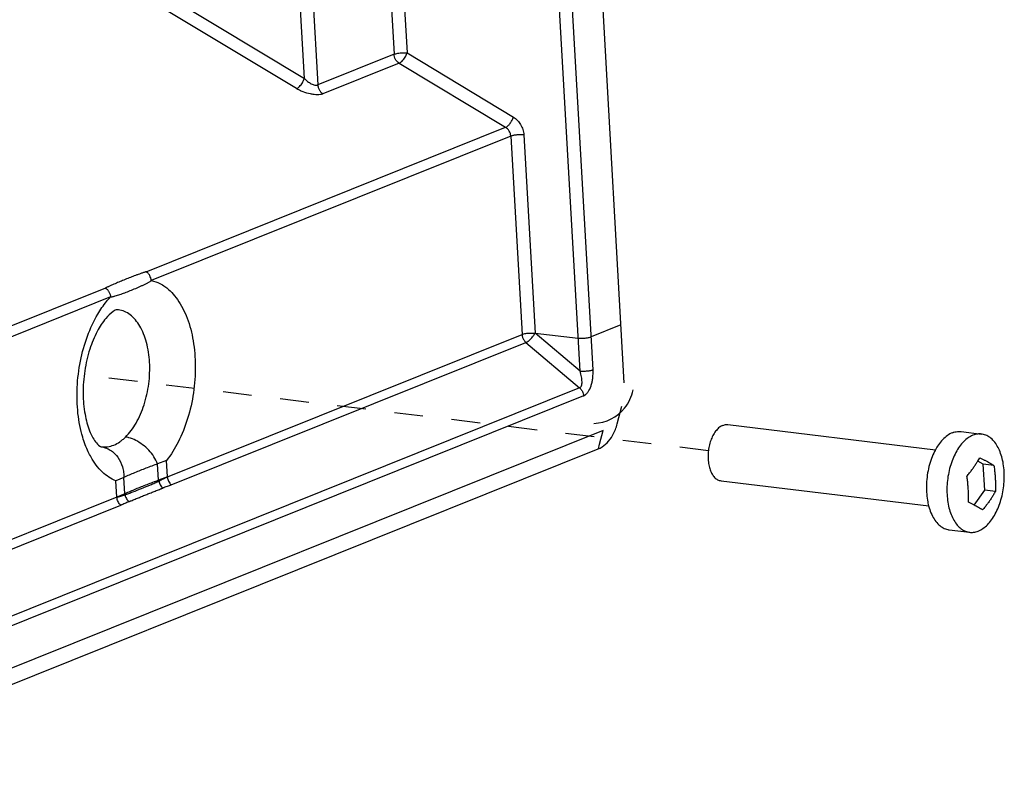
# Model space of a CAD drawing. Header units: inches. Extents: x -4 to 262, y 56 to 231.
# Tile 82 of 162: x 115.76 to 119.87, y 156.26 to 159.38. Entities that reach past the tile are written whole.
import ezdxf

# ---------------------------------------------------------------- set-up
doc = ezdxf.new("R2010")
doc.units = ezdxf.units.IN
doc.header["$LTSCALE"] = 1.2
doc.header["$MEASUREMENT"] = 0
doc.linetypes.add('DASHED', pattern=[0.2, 0.1, -0.1])
doc.layers.get('0').update_dxf_attribs({"linetype": 'CONTINUOUS'})
doc.layers.add('3_ALL_AXES', color=7, linetype='CONTINUOUS')

msp = doc.modelspace()

# ---------------------------------------------------------------- linework, layer by layer
at = {"color": 7, "linetype": 'Continuous'}
for p, q in [((116.9881546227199, 180.6778392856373), (118.28235895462, 157.8658338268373)), ((118.0989707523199, 157.9141848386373), (116.81602558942, 180.5277330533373)), ((118.15319809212, 157.9195782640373), (116.8702582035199, 180.5330335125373)), ((117.2590650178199, 160.3599362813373), (117.3227190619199, 159.2379523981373)), ((117.3132976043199, 160.3652372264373), (117.3769516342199, 159.2432535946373)), ((116.9484655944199, 159.1370208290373), (116.88663889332, 160.2267610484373)), ((116.94087146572, 160.2320622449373), (117.0045255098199, 159.1100783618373)), ((115.76099002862, 159.8526920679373), (116.9484655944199, 159.1370208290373)), ((116.9154995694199, 159.0944450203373), (115.7281392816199, 159.8100467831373)), ((117.3227190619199, 159.2379523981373), (117.0045255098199, 159.1100783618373)), ((117.3769516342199, 159.2432535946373), (117.82106892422, 158.9755916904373)), ((117.34410088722, 159.2006083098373), (117.0259073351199, 159.0727342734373)), ((117.34410088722, 159.2006083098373), (117.7882511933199, 158.9329265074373)), ((116.2883039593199, 158.3301352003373), (117.7882511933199, 158.9329265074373)), ((117.8643447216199, 158.9010761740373), (117.91130729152, 158.0733008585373)), ((117.8101121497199, 158.8957749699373), (116.3096867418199, 158.2927906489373)), ((117.8101121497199, 158.8957749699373), (117.8570747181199, 158.0679996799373)), ((116.1182316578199, 158.2617873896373), (112.8823677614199, 156.9613745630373)), ((116.1396134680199, 158.2244429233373), (112.9037499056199, 156.9240303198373)), ((118.2686482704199, 158.1075021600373), (118.14534773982, 158.0579507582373)), ((116.37709283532, 157.4732319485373), (117.8570747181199, 158.0679996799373)), ((116.3932075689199, 157.4397686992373), (117.8733584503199, 158.0343964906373)), ((117.8733584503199, 158.0343964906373), (118.0970604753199, 157.8447278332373)), ((118.0989707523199, 157.9141848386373), (117.9113073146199, 158.0733008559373)), ((117.9113073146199, 158.0733008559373), (118.09111516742, 158.0526495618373)), ((118.0970604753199, 157.8447278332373), (114.7120302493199, 156.4843687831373)), ((118.1138001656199, 157.8113078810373), (114.7827411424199, 156.4726385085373)), ((118.25422215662, 157.6943470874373), (118.2739100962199, 157.7686233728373)), ((118.19595912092, 157.6672313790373), (114.8578179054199, 156.3257158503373)), ((118.1806067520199, 157.6093114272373), (118.19595912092, 157.6672313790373)), ((119.68903870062, 157.6626619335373), (119.7746115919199, 157.6522875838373)), ((114.8557527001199, 156.2562812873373), (118.17453453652, 157.5900167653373)), ((116.0995670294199, 157.5992639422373), (116.09963621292, 157.5992540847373)), ((116.09963621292, 157.5992540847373), (116.1009770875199, 157.5990733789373)), ((118.1756065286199, 157.5904475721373), (118.1806067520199, 157.6093114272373)), ((116.3732020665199, 157.5418117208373), (116.3362718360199, 157.5277618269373)), ((116.37709283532, 157.4732319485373), (116.3732020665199, 157.5418117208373)), ((119.7586288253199, 157.5390589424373), (119.76686391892, 157.5532367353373)), ((116.3401625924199, 157.4591822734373), (116.3362718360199, 157.5277618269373)), ((119.7814908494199, 157.5267747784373), (119.7586161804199, 157.5390665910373)), ((119.78767285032, 157.4178091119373), (119.7814908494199, 157.5267747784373)), ((119.8261944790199, 157.5213551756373), (119.7814908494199, 157.5267747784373)), ((116.19568269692, 157.4712441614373), (116.1622407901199, 157.4570316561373)), ((116.19957353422, 157.4026631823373), (116.19568269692, 157.4712441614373)), ((116.3770928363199, 157.4732319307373), (116.3401625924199, 157.4591822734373)), ((116.1661315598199, 157.3884518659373), (116.1622407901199, 157.4570316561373)), ((119.74434220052, 157.3549644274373), (119.78767285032, 157.4178091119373)), ((119.83237647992, 157.4123895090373), (119.78767285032, 157.4178091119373)), ((116.1661315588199, 157.3884518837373), (113.9302670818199, 156.4899138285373)), ((116.19957353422, 157.4026631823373), (116.1661315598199, 157.3884518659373)), ((116.1996145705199, 157.4026810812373), (116.1996101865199, 157.3985273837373)), ((114.00668043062, 156.4806499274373), (116.18233532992, 157.3549204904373)), ((119.6392865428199, 157.2522809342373), (119.7248594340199, 157.2419065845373))]:
    msp.add_line(p, q, dxfattribs=at)
at = {"color": 4, "linetype": 'DASHED'}
msp.add_line((118.6346005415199, 157.5822894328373), (116.0307968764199, 157.8979591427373), dxfattribs=at)
at = {"color": 7, "linetype": 'Continuous'}
for start_param, end_param in [(3.2810612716, 3.6601385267), (2.6230467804, 3.2810612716)]:
    msp.add_ellipse((118.0785733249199, 157.9536398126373), major_axis=(-0.1848913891, 0.2154270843), ratio=0.7696541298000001, start_param=start_param, end_param=end_param, dxfattribs=at)
for points, start_tangent, end_tangent in [([(117.3227190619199, 159.2379523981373), (117.33816393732, 159.2419589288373), (117.35797246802, 159.2438951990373), (117.3769516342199, 159.2432535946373)], (0.9278755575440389, 0.3728899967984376), (0.9934690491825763, -0.1141019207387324)), ([(117.34410088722, 159.2006083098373), (117.3358489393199, 159.2073647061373), (117.3291915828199, 159.2163664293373), (117.32468872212, 159.2268564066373), (117.3227190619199, 159.2379523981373)], (-0.8519032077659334, 0.5236992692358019), (-0.05664238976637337, 0.9983945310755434)), ([(117.34410088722, 159.2006083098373), (117.3564986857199, 159.2098004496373), (117.3688293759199, 159.2251984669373), (117.3769516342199, 159.2432535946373)], (0.9115766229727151, 0.4111302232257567), (0.2786105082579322, 0.9604041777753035)), ([(116.91546199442, 159.0944676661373), (116.9281008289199, 159.1035142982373), (116.9401123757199, 159.1191071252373), (116.94846445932, 159.1370215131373)], (0.927047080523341, 0.3749449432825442), (0.3083373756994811, 0.9512770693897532)), ([(116.94846539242, 159.1370243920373), (116.9515270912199, 159.1338110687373), (116.9548030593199, 159.1306748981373), (116.9618735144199, 159.1247548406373), (116.9771615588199, 159.1150694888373), (116.9848310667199, 159.1116784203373), (116.99212967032, 159.1095698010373), (116.99877710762, 159.1089764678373), (117.0017777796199, 159.1093062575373), (117.0045255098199, 159.1100783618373)], (0.6723931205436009, -0.7401942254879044), (0.9339436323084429, 0.3574203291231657)), ([(117.0045255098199, 159.1100783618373), (117.0047696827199, 159.1073080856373), (117.00495691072, 159.1059249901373), (117.00518742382, 159.1045441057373), (117.0057773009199, 159.1017924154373), (117.0065361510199, 159.0990613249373), (117.00853726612, 159.0937043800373), (117.01111785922, 159.0885751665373), (117.0177076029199, 159.0794927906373), (117.02163797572, 159.0757845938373), (117.0237351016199, 159.0741751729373), (117.0259073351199, 159.0727342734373)], (0.05664238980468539, -0.99839453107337), (0.851903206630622, -0.5236992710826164)), ([(117.0259072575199, 159.0727344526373), (117.02114187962, 159.0710597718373), (117.0157277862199, 159.0698668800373), (117.0032539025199, 159.0689292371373), (116.9891478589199, 159.0698121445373), (116.9740102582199, 159.0722967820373), (116.9430448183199, 159.0812136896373), (116.9285209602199, 159.0873831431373), (116.9217726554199, 159.0908219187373), (116.9154969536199, 159.0944407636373)], (-0.9175432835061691, -0.3976359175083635), (-0.8519938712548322, 0.5235517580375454)), ([(117.7882511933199, 158.9329265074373), (117.7975267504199, 158.9390431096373), (117.80701612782, 158.9492831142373), (117.81528972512, 158.9621030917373), (117.8210689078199, 158.9755917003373)], (0.920604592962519, 0.3904960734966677), (0.3045017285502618, 0.9525117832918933)), ([(117.8210689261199, 158.9755916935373), (117.8378366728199, 158.9620332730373), (117.85116464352, 158.9441308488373), (117.8603124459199, 158.9233645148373), (117.8643447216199, 158.9010761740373)], (0.8567979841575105, -0.5156522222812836), (0.05436804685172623, -0.9985209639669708)), ([(117.8101121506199, 158.8957749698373), (117.8081096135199, 158.9068611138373), (117.8035122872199, 158.9173129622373), (117.7967032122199, 158.9262519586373), (117.7882511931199, 158.9329265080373)], (-0.05679297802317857, 0.998385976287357), (-0.8612889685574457, 0.5081154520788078)), ([(117.8643447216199, 158.9010761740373), (117.85774659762, 158.9016120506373), (117.8505911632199, 158.9017595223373), (117.8353299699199, 158.9009219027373), (117.82099449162, 158.8988661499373), (117.81503820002, 158.8974374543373), (117.8101121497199, 158.8957749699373)], (-0.9934813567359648, 0.1139947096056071), (-0.9278594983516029, -0.3729299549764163)), ([(116.2883039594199, 158.3301352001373), (116.28693568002, 158.3296602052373), (116.28556765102, 158.3291841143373), (116.2828302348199, 158.3282279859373), (116.27734647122, 158.3262994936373), (116.27185784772, 158.3243531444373), (116.2663579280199, 158.3223868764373), (116.2553327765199, 158.3183951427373), (116.2498191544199, 158.3163711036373), (116.2443117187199, 158.3143284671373), (116.23334884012, 158.3101933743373), (116.22246229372, 158.3059902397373), (116.2008932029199, 158.2974211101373), (116.1795394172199, 158.2887487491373), (116.1585999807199, 158.2798993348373), (116.14830722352, 158.2754004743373), (116.13813753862, 158.2708695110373), (116.13309960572, 158.2685969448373), (116.12810402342, 158.2663262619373), (116.1231396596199, 158.2640531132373), (116.12067795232, 158.2629191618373), (116.11945316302, 158.2623531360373), (116.1182316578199, 158.2617873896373)], (-0.9448242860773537, -0.3275775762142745), (-0.9072243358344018, -0.4206471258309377)), ([(116.3096858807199, 158.2927902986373), (116.3094441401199, 158.2955644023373), (116.30903130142, 158.2983358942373), (116.3076902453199, 158.3038302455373), (116.3030943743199, 158.3142944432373), (116.2964790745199, 158.3233743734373), (116.2925614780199, 158.3270834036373), (116.2904725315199, 158.3286936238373), (116.2883039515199, 158.3301352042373)], (-0.05662532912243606, 0.9983954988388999), (-0.85190331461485, 0.5236990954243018)), ([(116.13961153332, 158.2244560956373), (116.1408624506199, 158.2246457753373), (116.1421088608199, 158.2248465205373), (116.14459241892, 158.2252806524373), (116.1494809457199, 158.2262516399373), (116.15431028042, 158.2273590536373), (116.1591508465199, 158.2286116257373), (116.1687882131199, 158.2314368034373), (116.1785911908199, 158.2346693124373), (116.1993575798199, 158.2422639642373), (116.2214959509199, 158.2509513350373), (116.24460926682, 158.2604457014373), (116.2562110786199, 158.2653930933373), (116.2676486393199, 158.2704472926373), (116.2731718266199, 158.2729831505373), (116.27866053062, 158.2755725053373), (116.28932449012, 158.2809012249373), (116.2945813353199, 158.2837062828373), (116.2996847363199, 158.2865941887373), (116.3047401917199, 158.2896264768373), (116.3072343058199, 158.2911984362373), (116.3084649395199, 158.2919966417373), (116.3096805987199, 158.2928006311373)], (0.989385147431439, 0.1453169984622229), (0.8316142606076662, 0.555353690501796)), ([(116.3096867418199, 158.2927906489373), (116.3456237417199, 158.2806473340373)], (0.9857541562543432, -0.1681925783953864), (0.8926860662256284, -0.4506790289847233)), ([(116.3456237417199, 158.2806473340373), (116.3665492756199, 158.2679488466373)], (0.892686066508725, -0.4506790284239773), (0.814161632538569, -0.5806383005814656)), ([(116.1182316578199, 158.2617873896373), (116.1204001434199, 158.2603458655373), (116.1224890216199, 158.2587356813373), (116.12640652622, 158.2550266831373), (116.1330217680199, 158.2459467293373), (116.13761769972, 158.2354825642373), (116.1389588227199, 158.2299883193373), (116.1393716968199, 158.2272169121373), (116.13961346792, 158.2244429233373)], (0.8519032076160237, -0.5236992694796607), (0.05663763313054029, -0.9983948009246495)), ([(116.3665492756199, 158.2679488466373), (116.41862084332, 158.2136450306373), (116.4590629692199, 158.1364142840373), (116.48439654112, 158.0417412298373), (116.49343550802, 157.9354975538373), (116.48566469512, 157.8246619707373), (116.4611960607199, 157.7164575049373), (116.4221329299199, 157.6184098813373), (116.3732020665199, 157.5418117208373)], (0.8141616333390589, -0.5806382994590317), (-0.6330145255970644, -0.774139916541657)), ([(116.0469414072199, 157.5771802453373), (116.0234791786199, 157.6388385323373), (116.00381951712, 157.7382165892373), (116.0006208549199, 157.8467002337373), (116.01410289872, 157.9568380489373), (116.04339647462, 158.0612408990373), (116.0864664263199, 158.1528780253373), (116.1231002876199, 158.2056632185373)], (-0.4300609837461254, 0.9027998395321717), (0.6336359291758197, 0.7736313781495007)), ([(116.1231002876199, 158.2056632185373), (116.1396134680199, 158.2244429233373)], (0.6336359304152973, 0.7736313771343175), (0.6870919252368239, 0.7265704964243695)), ([(116.16882801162, 158.1714777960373), (116.1674673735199, 158.1714376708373), (116.1512634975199, 158.1639321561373), (116.1196151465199, 158.1346267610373), (116.08415291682, 158.0809259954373), (116.0530924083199, 158.0062101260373), (116.03212510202, 157.9163408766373), (116.0252693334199, 157.8214617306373), (116.03311287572, 157.7344770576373), (116.05247267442, 157.6649642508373), (116.0764797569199, 157.6202752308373)], (-0.999659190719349, 0.02610560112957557), (0.578956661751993, -0.8153583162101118)), ([(116.3024966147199, 157.9519896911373), (116.2894687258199, 158.0349254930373), (116.2614418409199, 158.1032027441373), (116.22115942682, 158.1501379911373), (116.17256460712, 158.1711368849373), (116.1689491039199, 158.1715609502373)], (-0.05664239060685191, 0.9983945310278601), (-0.9953841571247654, 0.09597072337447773)), ([(117.85707471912, 158.0679996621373), (117.8725195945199, 158.0720061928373), (117.8923281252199, 158.0739424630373), (117.91130729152, 158.0733008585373)], (0.9278755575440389, 0.3728899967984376), (0.9934690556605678, -0.1141018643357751)), ([(117.8570747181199, 158.0679996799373), (117.8595057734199, 158.0554463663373), (117.8651361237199, 158.0438275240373), (117.87335842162, 158.0343964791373)], (0.05664239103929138, -0.9983945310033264), (0.7571880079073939, -0.6531969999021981)), ([(117.87335844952, 158.0343964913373), (117.8822791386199, 158.0397367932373), (117.8927600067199, 158.0487282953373), (117.90309051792, 158.0607324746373), (117.9113072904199, 158.0733008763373)], (0.9153579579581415, 0.4026410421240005), (0.4799454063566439, 0.8772983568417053)), ([(118.09111516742, 158.0526495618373), (118.1100943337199, 158.0520079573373), (118.1299028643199, 158.0539442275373), (118.14534773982, 158.0579507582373)], (0.9934690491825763, -0.1141019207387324), (0.9278755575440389, 0.3728899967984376)), ([(116.20167227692, 157.6395402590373), (116.2461564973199, 157.6976979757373), (116.2797708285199, 157.7743959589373), (116.2991910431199, 157.8620493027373), (116.3024966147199, 157.9519896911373)], (0.7198700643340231, 0.6941088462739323), (-0.05664239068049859, 0.9983945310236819)), ([(118.0971080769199, 157.8446874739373), (118.10443590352, 157.8537656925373), (118.10732488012, 157.8705159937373), (118.1049739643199, 157.8911852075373), (118.0989707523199, 157.9141848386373)], (0.8865125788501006, 0.462704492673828), (-0.3306339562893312, 0.9437590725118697)), ([(118.1532032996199, 157.9194864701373), (118.15206005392, 157.9190465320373), (118.15086153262, 157.9186238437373), (118.1482687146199, 157.9178203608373), (118.14231345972, 157.9163916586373), (118.1279810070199, 157.9143370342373), (118.1202853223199, 157.9137423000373), (118.1127222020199, 157.9135007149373), (118.10908132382, 157.9135253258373), (118.1055682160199, 157.9136485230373), (118.1021967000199, 157.9138691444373), (118.0989707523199, 157.9141848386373)], (-0.9277832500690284, -0.3731196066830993), (-0.9934690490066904, 0.1141019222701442)), ([(118.1138001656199, 157.8113078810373), (118.1164236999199, 157.8128712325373), (118.1189584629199, 157.8145855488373), (118.1237545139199, 157.8184853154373), (118.1281774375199, 157.8229992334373), (118.1322279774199, 157.8280732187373), (118.1448851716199, 157.8531073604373), (118.14908942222, 157.8680777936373), (118.15187415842, 157.8843185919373), (118.1527288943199, 157.8928220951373), (118.1532307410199, 157.9015356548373), (118.15338399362, 157.9104303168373), (118.1533316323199, 157.9149381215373), (118.15319427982, 157.9194828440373), (118.1531905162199, 157.9195779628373)], (0.872976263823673, 0.4877626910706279), (-0.03972564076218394, 0.9992106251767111)), ([(118.0970607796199, 157.8447282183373), (118.0971080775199, 157.8446874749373), (118.1004454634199, 157.8414914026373), (118.10201263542, 157.8397424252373), (118.1035063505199, 157.8378985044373), (118.10625437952, 157.8339522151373), (118.1086517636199, 157.8297216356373), (118.1122133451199, 157.8207042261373), (118.1132689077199, 157.8160236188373), (118.11360060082, 157.8136663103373), (118.1137168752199, 157.8124867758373), (118.1138001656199, 157.8113078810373)], (0.7581202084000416, -0.6521148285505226), (0.05664239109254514, -0.9983945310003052)), ([(118.2052983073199, 157.6094848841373), (118.22968939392, 157.6380096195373), (118.24648338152, 157.6706516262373), (118.2542832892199, 157.6945732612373)], (0.7480573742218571, 0.6636340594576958), (0.2541510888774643, 0.9671645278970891)), ([(116.1009770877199, 157.5990733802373), (116.1042557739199, 157.5987073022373), (116.1075427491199, 157.5984483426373), (116.11412781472, 157.5982574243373), (116.1272714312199, 157.5991911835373), (116.1531151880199, 157.6061516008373), (116.1781453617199, 157.6196297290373), (116.19011898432, 157.6288010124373), (116.1959541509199, 157.6339822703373), (116.1988291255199, 157.6367153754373), (116.20167222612, 157.6395403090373)], (0.9918995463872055, -0.1270247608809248), (0.7016277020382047, 0.7125437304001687)), ([(116.2161981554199, 157.6367653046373), (116.2091960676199, 157.6386710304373), (116.20167227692, 157.6395402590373)], (-0.9679819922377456, 0.2510196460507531), (-0.998984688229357, 0.04505100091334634)), ([(116.33622535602, 157.5277461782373), (116.3208880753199, 157.5576408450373), (116.29953150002, 157.5846707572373), (116.27344155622, 157.6076851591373), (116.2450458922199, 157.6256982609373), (116.2161981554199, 157.6367653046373)], (-0.4548653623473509, 0.8905602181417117), (-0.9679819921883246, 0.2510196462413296)), ([(119.65281454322, 157.6574958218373), (119.6322867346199, 157.6461381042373), (119.6127274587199, 157.6290478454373), (119.5947310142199, 157.6067443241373), (119.5823209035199, 157.5865067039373)], (-0.9278755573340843, -0.3728899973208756), (-0.4789455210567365, -0.8778446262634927)), ([(119.73838743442, 157.6471214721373), (119.7189212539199, 157.6365082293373), (119.7002956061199, 157.6207283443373), (119.6830185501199, 157.6002122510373), (119.66756135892, 157.5755195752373), (119.65434566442, 157.5473238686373), (119.6437319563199, 157.5163942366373), (119.6360097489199, 157.4835743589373), (119.63138968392, 157.4497594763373), (119.6299977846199, 157.4158719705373), (119.6318720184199, 157.3828362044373), (119.63696126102, 157.3515533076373), (119.6451266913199, 157.3228765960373), (119.65614557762, 157.2975882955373), (119.6697173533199, 157.2763782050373), (119.6854718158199, 157.2598248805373), (119.7029792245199, 157.2483798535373), (119.7217620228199, 157.2423553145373), (119.7248595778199, 157.2419077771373)], (-0.9278755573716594, -0.3728899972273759), (0.9928053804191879, -0.1197392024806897)), ([(119.65281454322, 157.6574958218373), (119.6736871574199, 157.6627758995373), (119.6890479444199, 157.6626574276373)], (0.9278755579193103, 0.3728899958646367), (0.992809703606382, -0.1197033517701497)), ([(119.7746114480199, 157.6522863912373), (119.7581631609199, 157.6522785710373), (119.73838743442, 157.6471214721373)], (-0.9928053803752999, 0.1197392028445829), (-0.9278755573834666, -0.3728899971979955)), ([(119.7610835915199, 157.2470726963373), (119.7805497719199, 157.2576859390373), (119.79917541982, 157.2734658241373), (119.8164524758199, 157.2939819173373), (119.8319096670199, 157.3186745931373), (119.8451253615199, 157.3468702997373), (119.85573906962, 157.3777999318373), (119.86346127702, 157.4106198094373), (119.8680813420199, 157.4444346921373), (119.86947324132, 157.4783221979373), (119.86759900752, 157.5113579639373), (119.8625097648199, 157.5426408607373), (119.85434433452, 157.5713175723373), (119.8433254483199, 157.5966058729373), (119.8297536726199, 157.6178159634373), (119.81399921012, 157.6343692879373), (119.79649180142, 157.6458143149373), (119.7777090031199, 157.6518388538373), (119.7746114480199, 157.6522863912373)], (0.9278755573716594, 0.3728899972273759), (-0.9928053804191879, 0.1197392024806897)), ([(116.0764797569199, 157.6202752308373), (116.09466199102, 157.6017149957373), (116.0996315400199, 157.5992423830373)], (0.5789566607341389, -0.8153583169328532), (0.9286886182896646, -0.3708604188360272)), ([(116.1009770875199, 157.5990733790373), (116.1108272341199, 157.5971049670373), (116.11488390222, 157.5959588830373)], (0.9899487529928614, -0.1414265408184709), (0.9558816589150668, -0.2937520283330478)), ([(116.11488390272, 157.5959588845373), (116.1204464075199, 157.5940565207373), (116.1387384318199, 157.5848838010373), (116.14712432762, 157.5789559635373)], (0.9558817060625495, -0.2937518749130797), (0.7878545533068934, -0.6158613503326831)), ([(118.1745289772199, 157.5900174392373), (118.2052983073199, 157.6094848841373)], (0.9278755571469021, 0.3728899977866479), (0.7480573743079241, 0.66363405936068)), ([(119.5823209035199, 157.5865067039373), (119.5788442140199, 157.5799052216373), (119.5655497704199, 157.5493460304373), (119.5552516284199, 157.5159952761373), (119.54826269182, 157.4808663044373), (119.5447953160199, 157.4450264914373), (119.5449548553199, 157.4095648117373), (119.5487364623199, 157.3755587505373), (119.5538591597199, 157.3517277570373)], (-0.4789455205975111, -0.8778446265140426), (0.2555337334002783, -0.9668001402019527)), ([(116.1622407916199, 157.4570316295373), (116.1059213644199, 157.4930576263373), (116.0583155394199, 157.5552560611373), (116.0469414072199, 157.5771802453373)], (-0.9353821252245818, 0.3536386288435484), (-0.4300609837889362, 0.9027998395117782)), ([(116.14712432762, 157.5789559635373), (116.1694783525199, 157.5556036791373), (116.18920493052, 157.5145892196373), (116.1942316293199, 157.4912824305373), (116.19543075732, 157.4792615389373), (116.1957237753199, 157.4712641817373)], (0.7878545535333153, -0.6158613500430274), (0.01177101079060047, -0.9999307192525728)), ([(119.76686391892, 157.5532367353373), (119.7781500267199, 157.5477275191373), (119.78875034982, 157.5423590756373), (119.7987407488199, 157.5371010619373), (119.8082576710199, 157.5318835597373), (119.8173915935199, 157.5266501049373), (119.8261944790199, 157.5213551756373)], (0.9016902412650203, -0.4323825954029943), (0.850874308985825, -0.5253693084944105)), ([(116.3362247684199, 157.5277446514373), (116.3114336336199, 157.5185211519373), (116.2870578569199, 157.5092054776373), (116.2632841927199, 157.4998204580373), (116.2401857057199, 157.4903601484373), (116.2176761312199, 157.4808299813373), (116.19572333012, 157.4712622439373)], (-0.9385347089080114, -0.3451848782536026), (-0.9147511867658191, -0.4040176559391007)), ([(119.7137153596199, 157.4761526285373), (119.7245080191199, 157.4896181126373), (119.73414524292, 157.5023959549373), (119.74296050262, 157.5148164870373), (119.7512167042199, 157.5272010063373), (119.7586288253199, 157.5390589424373)], (0.6369162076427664, 0.7709330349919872), (0.5175578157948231, 0.8556482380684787)), ([(119.8261944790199, 157.5213551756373), (119.82863489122, 157.5023121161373), (119.8304268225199, 157.4842034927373), (119.83167307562, 157.4665828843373), (119.8324227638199, 157.4490224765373), (119.83267497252, 157.4311005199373), (119.83237647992, 157.4123895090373)], (0.14164979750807, -0.989916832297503), (-0.03147012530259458, -0.9995046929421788)), ([(116.3401155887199, 157.4591647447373), (116.31532441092, 157.4499412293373), (116.2909486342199, 157.4406255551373), (116.2671749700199, 157.4312405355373), (116.24407648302, 157.4217802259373), (116.2215669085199, 157.4122500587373), (116.19961449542, 157.4026824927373)], (-0.9385347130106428, -0.3451848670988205), (-0.9147512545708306, -0.4040175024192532)), ([(116.34208468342, 157.4557843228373), (116.3412007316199, 157.4575589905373), (116.3401167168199, 157.4591648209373)], (-0.4399089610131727, 0.8980423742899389), (-0.4548539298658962, 0.8905660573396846)), ([(116.3770928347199, 157.4732319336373), (116.3749667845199, 157.4720567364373), (116.3728300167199, 157.4708940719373), (116.36852728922, 157.4686054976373), (116.3598224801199, 157.4641686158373), (116.3509987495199, 157.4598991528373), (116.3465524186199, 157.4578235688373), (116.3443213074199, 157.4567996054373), (116.3420846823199, 157.4557843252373)], (-0.8735428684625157, -0.4867472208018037), (-0.9114142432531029, -0.411490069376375)), ([(116.3770928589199, 157.4732319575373), (116.3776013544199, 157.4685175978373), (116.3785923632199, 157.4638342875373), (116.3819520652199, 157.4547760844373), (116.3868895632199, 157.4465685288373), (116.3898896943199, 157.4429684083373), (116.3915110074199, 157.4413166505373), (116.3932074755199, 157.4397687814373)], (0.05664210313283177, -0.9983945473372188), (0.7571860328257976, -0.6531992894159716)), ([(119.71989736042, 157.3671869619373), (119.72019585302, 157.3858979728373), (119.7199436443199, 157.4038199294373), (119.71919395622, 157.4213803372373), (119.7179477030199, 157.4390009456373), (119.71615577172, 157.4571095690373), (119.7137153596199, 157.4761526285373)], (0.03147012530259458, 0.9995046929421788), (-0.14164979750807, 0.989916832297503)), ([(116.1996101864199, 157.3985273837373), (116.20359382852, 157.3999195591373), (116.2076544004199, 157.4013539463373), (116.21596756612, 157.4043390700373), (116.23318458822, 157.4107214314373), (116.2693769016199, 157.4248545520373), (116.3063018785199, 157.4400917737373), (116.32444503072, 157.4479276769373), (116.3333552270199, 157.4518684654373), (116.33774642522, 157.4538318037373), (116.34208468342, 157.4557843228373)], (0.9445546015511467, 0.3283543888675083), (0.911414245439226, 0.4114900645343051)), ([(116.21658042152, 157.3698203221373), (116.2187592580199, 157.3707251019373), (116.2209357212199, 157.3716279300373), (116.22528896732, 157.3734309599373), (116.2340000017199, 157.3770278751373), (116.25146754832, 157.3841964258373), (116.2689878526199, 157.3913273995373), (116.2865384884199, 157.3984097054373), (116.3041848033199, 157.4054687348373), (116.32188470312, 157.4124917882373), (116.3395404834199, 157.4194405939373), (116.3483740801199, 157.4228954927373), (116.35280456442, 157.4246227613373), (116.3550236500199, 157.4254864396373), (116.3572414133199, 157.4263485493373)], (0.9234603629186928, 0.383693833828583), (0.9321328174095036, 0.3621165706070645)), ([(116.34208468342, 157.4557843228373), (116.3439786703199, 157.4475068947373), (116.3472796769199, 157.4395161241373), (116.35181869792, 157.4323326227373), (116.3544450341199, 157.4291706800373), (116.3558243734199, 157.4277166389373), (116.3572390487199, 157.4263546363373)], (0.1376879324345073, -0.9904756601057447), (0.7363434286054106, -0.6766079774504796)), ([(116.3932073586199, 157.4397691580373), (116.3910918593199, 157.4388215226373), (116.3889498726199, 157.4379034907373), (116.3845682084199, 157.4361340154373), (116.3754989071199, 157.4327890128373), (116.36636212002, 157.4296058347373), (116.3617738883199, 157.4279953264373), (116.3595003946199, 157.4271809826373), (116.3572389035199, 157.4263550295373)], (-0.9090533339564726, -0.416679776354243), (-0.9380722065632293, -0.3464398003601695)), ([(116.1823353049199, 157.3549205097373), (116.18063776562, 157.3564692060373), (116.17901362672, 157.3581231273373), (116.1760034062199, 157.3617309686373), (116.1710352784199, 157.3699619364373), (116.1676449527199, 157.3790435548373), (116.1666438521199, 157.3837345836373), (116.1661315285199, 157.3884518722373)], (-0.7571875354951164, 0.6531975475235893), (-0.05664196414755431, 0.9983945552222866)), ([(116.1661315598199, 157.3884518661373), (116.1682850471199, 157.3889960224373), (116.1704308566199, 157.3895532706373), (116.17469526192, 157.3907048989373), (116.1830999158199, 157.3931426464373), (116.1913992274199, 157.3957570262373), (116.19550981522, 157.3971224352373), (116.19756087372, 157.3978200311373), (116.1996101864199, 157.3985273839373)], (0.97033241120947, 0.2417747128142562), (0.9445546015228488, 0.3283543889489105)), ([(116.1996101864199, 157.3985273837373), (116.2005585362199, 157.3944676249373), (116.2019118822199, 157.3904338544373), (116.2057161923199, 157.3826486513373), (116.21069583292, 157.3756219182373), (116.2135422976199, 157.3725442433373), (116.2150389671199, 157.3711382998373), (116.21657788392, 157.3698264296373)], (0.1791733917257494, -0.9838175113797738), (0.7766402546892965, -0.6299443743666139)), ([(119.83237647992, 157.4123895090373), (119.8243678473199, 157.3985865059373), (119.8162571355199, 157.3856235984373), (119.80790598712, 157.3731468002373), (119.7991278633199, 157.3608255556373), (119.7896488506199, 157.3482930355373), (119.7792279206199, 157.3353054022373)], (-0.4865194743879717, -0.8736697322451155), (-0.6369162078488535, -0.7709330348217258)), ([(116.21657701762, 157.3698284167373), (116.2144400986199, 157.3688856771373), (116.2123124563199, 157.3679274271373), (116.2081202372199, 157.3659993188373), (116.19975157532, 157.3621113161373), (116.1912467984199, 157.3583591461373), (116.1868527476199, 157.3565898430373), (116.1846086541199, 157.3557413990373), (116.18233453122, 157.3549227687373)], (-0.9166887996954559, -0.3996018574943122), (-0.9436939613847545, -0.3308197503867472)), ([(119.5538591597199, 157.3517277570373), (119.5560252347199, 157.3440415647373), (119.5665997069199, 157.3159708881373), (119.58013857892, 157.2921996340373), (119.5962304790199, 157.2734500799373), (119.6143864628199, 157.2602919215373), (119.63405487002, 157.2531249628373), (119.63927729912, 157.2522854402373)], (0.2555337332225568, -0.9668001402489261), (0.9928097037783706, -0.1197033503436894)), ([(119.7443495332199, 157.3549784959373), (119.7421115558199, 157.3561400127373), (119.7314141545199, 157.3615630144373), (119.71989736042, 157.3671869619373)], (-0.886774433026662, 0.4622024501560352), (-0.9016902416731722, 0.4323825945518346)), ([(119.7792279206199, 157.3353054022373), (119.77061136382, 157.3404909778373), (119.76158601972, 157.3456684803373), (119.75212611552, 157.3508621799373), (119.7443495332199, 157.3549784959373)], (-0.8508743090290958, 0.5253693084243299), (-0.8867744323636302, 0.4622024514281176)), ([(119.7248595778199, 157.2419077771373), (119.74130786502, 157.2419155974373), (119.7610835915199, 157.2470726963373)], (0.9928053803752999, -0.1197392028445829), (0.9278755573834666, 0.3728899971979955))]:
    msp.add_spline(points, degree=3, dxfattribs=dict(at, start_tangent=start_tangent, end_tangent=end_tangent))
at = {"layer": '3_ALL_AXES', "color": 7, "linetype": 'Continuous'}
for p, q in [((118.71568249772, 157.6914345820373), (119.58264662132, 157.5863289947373)), ((118.6872526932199, 157.4569311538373), (119.55422531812, 157.3518245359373))]:
    msp.add_line(p, q, dxfattribs=at)
for points, start_tangent, end_tangent in [([(118.6949829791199, 157.6884825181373), (118.6809620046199, 157.6802931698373), (118.6678372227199, 157.6674662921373), (118.6561822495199, 157.6505624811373), (118.64650646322, 157.6303205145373), (118.6392327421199, 157.6076250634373), (118.6346789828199, 157.5834680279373), (118.6330442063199, 157.5589051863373), (118.63439986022, 157.5350100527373), (118.6386866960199, 157.5128269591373), (118.6457173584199, 157.4933254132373), (118.65518457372, 157.4773577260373), (118.66667457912, 157.4656217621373), (118.6796852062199, 157.4586304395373), (118.68725613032, 157.4569391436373)], (-0.9278755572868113, -0.3728899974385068), (0.9926884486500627, -0.1207047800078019)), ([(118.6949829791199, 157.6884825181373), (118.7092873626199, 157.6916764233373), (118.7156790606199, 157.6914265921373)], (0.9278755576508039, 0.3728899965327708), (0.992688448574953, -0.1207047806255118))]:
    msp.add_spline(points, degree=3, dxfattribs=dict(at, start_tangent=start_tangent, end_tangent=end_tangent))

doc.saveas('drawing.dxf')
